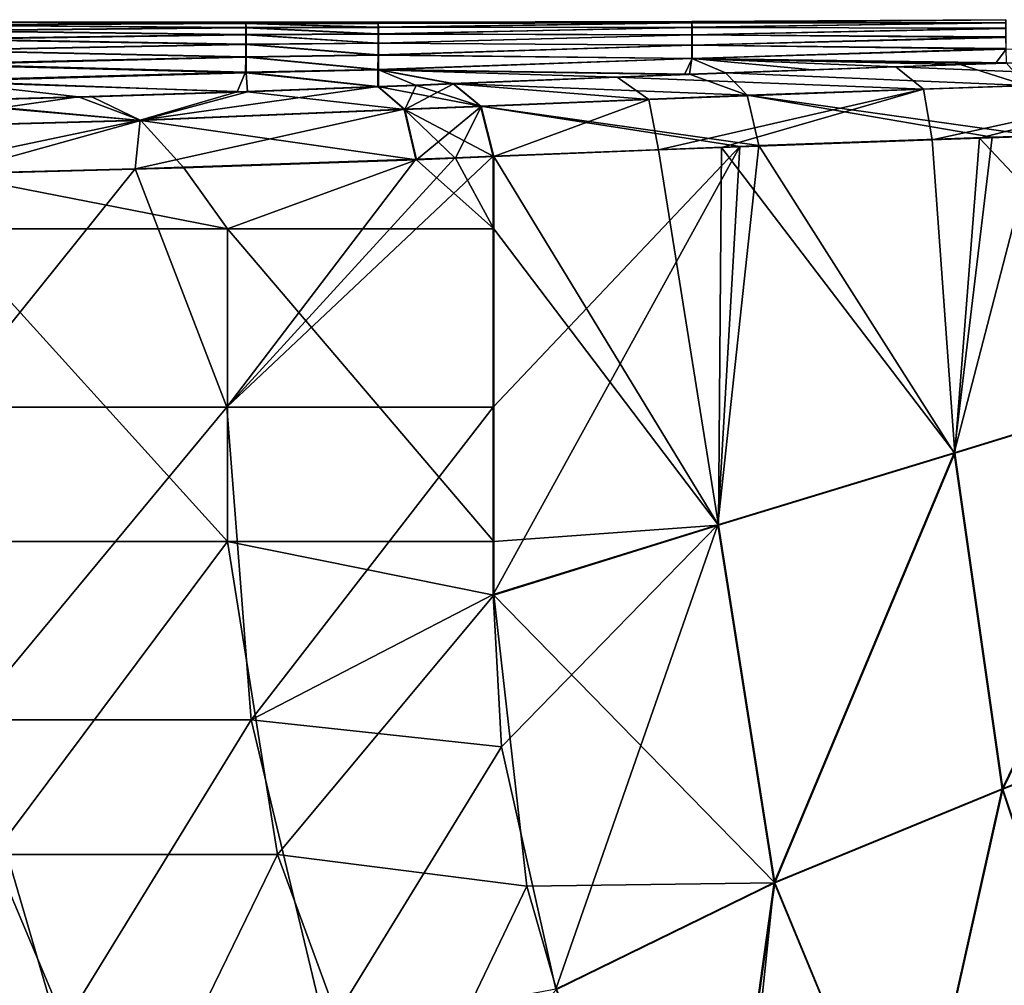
# Model space of a CAD drawing. Header units: millimetres. Extents: x -71 to 126, y -35 to 75.
# Tile 140 of 178: x 8 to 18, y 62 to 71. Entities that reach past the tile are written whole.
import ezdxf

# ---------------------------------------------------------------- set-up
doc = ezdxf.new("R2010")
doc.units = ezdxf.units.MM
doc.header["$LTSCALE"] = 52.536866
for name, color, linetype in [('180', 7, 'CONTINUOUS'), ('181', 7, 'CONTINUOUS'), ('182', 7, 'CONTINUOUS'), ('186', 7, 'CONTINUOUS'), ('187', 7, 'CONTINUOUS'), ('188', 7, 'CONTINUOUS'), ('192', 7, 'CONTINUOUS'), ('193', 7, 'CONTINUOUS'), ('216', 7, 'CONTINUOUS'), ('217', 7, 'CONTINUOUS'), ('218', 7, 'CONTINUOUS'), ('219', 7, 'CONTINUOUS'), ('220', 7, 'CONTINUOUS'), ('221', 7, 'CONTINUOUS')]:
    doc.layers.add(name, color=color, linetype=linetype)

msp = doc.modelspace()

# ---------------------------------------------------------------- linework, layer by layer
at = {"layer": '180', "linetype": 'Continuous'}
for points in [[(9.8912, 69.4274, 21.0485), (10.3096, 68.8397, 20.8467), (12.1233, 69.5046, 19.8472), (9.8912, 69.4274, 21.0485)], [(10.3096, 68.8397, 20.8467), (12.8638, 68.8395, 19.3755), (12.1233, 69.5046, 19.8472), (10.3096, 68.8397, 20.8467)], [(12.1233, 69.5046, 19.8472), (12.8638, 68.8395, 19.3755), (12.4958, 69.5191, 19.6149), (12.1233, 69.5046, 19.8472)], [(12.8638, 68.8395, 19.3755), (12.8638, 69.534, 19.3756), (12.4958, 69.5191, 19.6149), (12.8638, 68.8395, 19.3755)], [(7.5898, 68.8399, 21.9829), (10.3096, 68.8397, 20.8467), (7.6262, 69.3651, 21.9704), (7.5898, 68.8399, 21.9829)], [(7.6262, 69.3651, 21.9704), (10.3096, 68.8397, 20.8467), (9.8912, 69.4274, 21.0485), (7.6262, 69.3651, 21.9704)], [(7.5898, 68.8399, 21.9829), (7.5895, 65.8369, 21.9826), (10.3093, 65.8367, 20.8464), (7.5898, 68.8399, 21.9829)], [(10.3096, 68.8397, 20.8467), (7.5898, 68.8399, 21.9829), (10.3093, 65.8367, 20.8464), (10.3096, 68.8397, 20.8467)], [(10.3096, 68.8397, 20.8467), (10.3093, 65.8367, 20.8464), (12.8634, 65.8365, 19.3752), (10.3096, 68.8397, 20.8467)], [(12.8638, 68.8395, 19.3755), (10.3096, 68.8397, 20.8467), (12.8634, 65.8365, 19.3752), (12.8638, 68.8395, 19.3755)], [(7.5895, 65.8369, 21.9826), (8.0649, 62.8338, 21.8123), (10.3093, 65.8367, 20.8464), (7.5895, 65.8369, 21.9826)], [(8.0649, 62.8338, 21.8123), (10.7892, 62.8336, 20.6017), (10.3093, 65.8367, 20.8464), (8.0649, 62.8338, 21.8123)], [(10.7892, 62.8336, 20.6017), (12.8634, 65.324, 19.3751), (10.3093, 65.8367, 20.8464), (10.7892, 62.8336, 20.6017)], [(10.3093, 65.8367, 20.8464), (12.8634, 65.324, 19.3751), (12.8634, 65.8365, 19.3752), (10.3093, 65.8367, 20.8464)], [(13.1821, 62.5271, 19.1593), (12.8634, 65.324, 19.3751), (10.7892, 62.8336, 20.6017), (13.1821, 62.5271, 19.1593)], [(9.3258, 59.8307, 21.3035), (8.0649, 62.8338, 21.8123), (6.621, 59.8309, 22.2925), (9.3258, 59.8307, 21.3035)], [(10.7892, 62.8336, 20.6017), (8.0649, 62.8338, 21.8123), (9.3258, 59.8307, 21.3035), (10.7892, 62.8336, 20.6017)], [(11.8876, 59.8306, 19.9877), (10.7892, 62.8336, 20.6017), (9.3258, 59.8307, 21.3035), (11.8876, 59.8306, 19.9877)], [(13.1821, 62.5271, 19.1593), (10.7892, 62.8336, 20.6017), (11.8876, 59.8306, 19.9877), (13.1821, 62.5271, 19.1593)], [(13.4648, 61.5351, 18.9615), (13.1821, 62.5271, 19.1593), (11.8876, 59.8306, 19.9877), (13.4648, 61.5351, 18.9615)]]:
    msp.add_3dface(points, dxfattribs=at)
at = {"layer": '181', "linetype": 'Continuous'}
for points in [[(17.5267, 69.7125, 16.7292), (19.6813, 67.4233, 15.7776), (19.7926, 69.7887, 15.733), (17.5267, 69.7125, 16.7292)], [(15.0501, 69.6229, 18.0273), (17.2889, 66.6863, 16.8435), (17.0719, 69.6967, 16.9505), (15.0501, 69.6229, 18.0273)], [(17.0719, 69.6967, 16.9505), (17.2889, 66.6863, 16.8435), (17.5267, 69.7125, 16.7292), (17.0719, 69.6967, 16.9505)], [(17.2889, 66.6863, 16.8435), (19.6813, 67.4233, 15.7776), (17.5267, 69.7125, 16.7292), (17.2889, 66.6863, 16.8435)], [(12.8638, 69.534, 19.3756), (15.0212, 65.9933, 18.0433), (14.4455, 69.5993, 18.3802), (12.8638, 69.534, 19.3756)], [(14.4455, 69.5993, 18.3802), (15.0212, 65.9933, 18.0433), (15.0501, 69.6229, 18.0273), (14.4455, 69.5993, 18.3802)], [(15.0212, 65.9933, 18.0433), (17.2889, 66.6863, 16.8435), (15.0501, 69.6229, 18.0273), (15.0212, 65.9933, 18.0433)], [(12.8638, 69.534, 19.3756), (12.8638, 68.8395, 19.3755), (15.0212, 65.9933, 18.0433), (12.8638, 69.534, 19.3756)], [(12.8638, 68.8395, 19.3755), (12.8634, 65.8365, 19.3752), (15.0212, 65.9933, 18.0433), (12.8638, 68.8395, 19.3755)], [(12.8634, 65.8365, 19.3752), (12.8634, 65.324, 19.3751), (15.0212, 65.9933, 18.0433), (12.8634, 65.8365, 19.3752)]]:
    msp.add_3dface(points, dxfattribs=at)
at = {"layer": '182', "linetype": 'Continuous'}
for points in [[(19.6813, 67.4233, 15.7776), (17.2889, 66.6863, 16.8435), (17.7496, 63.4596, 16.3206), (19.6813, 67.4233, 15.7776)], [(19.996, 64.3329, 15.2101), (19.6813, 67.4233, 15.7776), (17.7496, 63.4596, 16.3206), (19.996, 64.3329, 15.2101)], [(17.2889, 66.6863, 16.8435), (15.0212, 65.9933, 18.0433), (15.5608, 62.5609, 17.579), (17.2889, 66.6863, 16.8435)], [(17.7496, 63.4596, 16.3206), (17.2889, 66.6863, 16.8435), (15.5608, 62.5609, 17.579), (17.7496, 63.4596, 16.3206)], [(15.0212, 65.9933, 18.0433), (12.8634, 65.324, 19.3751), (15.5608, 62.5609, 17.579), (15.0212, 65.9933, 18.0433)], [(12.8634, 65.324, 19.3751), (13.1821, 62.5271, 19.1593), (15.5608, 62.5609, 17.579), (12.8634, 65.324, 19.3751)], [(19.996, 64.3329, 15.2101), (17.7496, 63.4596, 16.3206), (18.702, 60.6134, 14.9023), (19.996, 64.3329, 15.2101)], [(17.7496, 63.4596, 16.3206), (15.5608, 62.5609, 17.579), (16.8513, 59.4399, 16.2626), (17.7496, 63.4596, 16.3206)], [(18.702, 60.6134, 14.9023), (17.7496, 63.4596, 16.3206), (16.8513, 59.4399, 16.2626), (18.702, 60.6134, 14.9023)], [(13.1821, 62.5271, 19.1593), (13.4648, 61.5351, 18.9615), (15.5608, 62.5609, 17.579), (13.1821, 62.5271, 19.1593)], [(13.4648, 61.5351, 18.9615), (14.9871, 58.4485, 17.7823), (15.5608, 62.5609, 17.579), (13.4648, 61.5351, 18.9615)], [(15.5608, 62.5609, 17.579), (14.9871, 58.4485, 17.7823), (16.8513, 59.4399, 16.2626), (15.5608, 62.5609, 17.579)]]:
    msp.add_3dface(points, dxfattribs=at)
at = {"layer": '186', "linetype": 'Continuous'}
for points in [[(19.6757, 67.4263, -15.7747), (17.2831, 66.6895, -16.84), (18.0723, 69.735, -16.4668), (19.6757, 67.4263, -15.7747)], [(18.0723, 69.735, -16.4668), (17.2831, 66.6895, -16.84), (17.6463, 69.7205, -16.6655), (18.0723, 69.735, -16.4668)], [(17.2831, 66.6895, -16.84), (15.0153, 65.9968, -18.0391), (15.4063, 69.6394, -17.8182), (17.2831, 66.6895, -16.84)], [(15.4063, 69.6394, -17.8182), (15.0153, 65.9968, -18.0391), (15.2255, 69.6325, -17.9196), (15.4063, 69.6394, -17.8182)], [(17.6463, 69.7205, -16.6655), (17.2831, 66.6895, -16.84), (15.4063, 69.6394, -17.8182), (17.6463, 69.7205, -16.6655)], [(12.8572, 65.3279, -19.3703), (12.8574, 67.1279, -19.3701), (15.2255, 69.6325, -17.9196), (12.8572, 65.3279, -19.3703)], [(15.0153, 65.9968, -18.0391), (12.8572, 65.3279, -19.3703), (15.2255, 69.6325, -17.9196), (15.0153, 65.9968, -18.0391)], [(12.8574, 67.1279, -19.3701), (12.8577, 69.5379, -19.3699), (15.2255, 69.6325, -17.9196), (12.8574, 67.1279, -19.3701)]]:
    msp.add_3dface(points, dxfattribs=at)
at = {"layer": '187', "linetype": 'Continuous'}
for points in [[(12.117, 69.5085, -19.8413), (10.3028, 67.1283, -20.8405), (9.4241, 69.4176, -21.2519), (12.117, 69.5085, -19.8413)], [(12.8577, 69.5379, -19.3699), (12.8574, 67.1279, -19.3701), (10.3028, 67.1283, -20.8405), (12.8577, 69.5379, -19.3699)], [(12.8577, 69.5379, -19.3699), (10.3028, 67.1283, -20.8405), (12.4896, 69.523, -19.6091), (12.8577, 69.5379, -19.3699)], [(12.4896, 69.523, -19.6091), (10.3028, 67.1283, -20.8405), (12.117, 69.5085, -19.8413), (12.4896, 69.523, -19.6091)], [(9.4241, 69.4176, -21.2519), (7.5826, 67.1287, -21.9759), (6.9449, 69.3541, -22.1854), (9.4241, 69.4176, -21.2519)], [(10.3028, 67.1283, -20.8405), (7.5826, 67.1287, -21.9759), (9.4241, 69.4176, -21.2519), (10.3028, 67.1283, -20.8405)], [(7.5826, 67.1287, -21.9759), (10.3028, 67.1283, -20.8405), (7.8126, 64.1257, -21.8955), (7.5826, 67.1287, -21.9759)], [(10.3028, 67.1283, -20.8405), (10.5352, 64.1253, -20.7242), (7.8126, 64.1257, -21.8955), (10.3028, 67.1283, -20.8405)], [(10.3028, 67.1283, -20.8405), (12.8574, 67.1279, -19.3701), (10.5352, 64.1253, -20.7242), (10.3028, 67.1283, -20.8405)], [(12.8574, 67.1279, -19.3701), (12.8572, 65.3279, -19.3703), (10.5352, 64.1253, -20.7242), (12.8574, 67.1279, -19.3701)], [(12.8572, 65.3279, -19.3703), (12.9396, 63.8674, -19.3155), (10.5352, 64.1253, -20.7242), (12.8572, 65.3279, -19.3703)], [(8.6941, 61.1226, -21.5611), (6.0023, 61.123, -22.459), (7.8126, 64.1257, -21.8955), (8.6941, 61.1226, -21.5611)], [(10.5352, 64.1253, -20.7242), (8.6941, 61.1226, -21.5611), (7.8126, 64.1257, -21.8955), (10.5352, 64.1253, -20.7242)], [(11.2565, 61.1222, -20.3419), (8.6941, 61.1226, -21.5611), (10.5352, 64.1253, -20.7242), (11.2565, 61.1222, -20.3419)], [(12.9396, 63.8674, -19.3155), (11.2565, 61.1222, -20.3419), (10.5352, 64.1253, -20.7242), (12.9396, 63.8674, -19.3155)], [(13.4587, 61.5388, -18.9576), (11.2565, 61.1222, -20.3419), (12.9396, 63.8674, -19.3155), (13.4587, 61.5388, -18.9576)]]:
    msp.add_3dface(points, dxfattribs=at)
at = {"layer": '188', "linetype": 'Continuous'}
for points in [[(17.2831, 66.6895, -16.84), (19.6757, 67.4263, -15.7747), (17.7444, 63.4628, -16.3177), (17.2831, 66.6895, -16.84)], [(17.7444, 63.4628, -16.3177), (19.6757, 67.4263, -15.7747), (19.9911, 64.336, -15.2077), (17.7444, 63.4628, -16.3177)], [(15.0153, 65.9968, -18.0391), (17.2831, 66.6895, -16.84), (15.5552, 62.5644, -17.5756), (15.0153, 65.9968, -18.0391)], [(15.5552, 62.5644, -17.5756), (17.2831, 66.6895, -16.84), (17.7444, 63.4628, -16.3177), (15.5552, 62.5644, -17.5756)], [(12.8572, 65.3279, -19.3703), (15.0153, 65.9968, -18.0391), (12.9396, 63.8674, -19.3155), (12.8572, 65.3279, -19.3703)], [(15.0153, 65.9968, -18.0391), (13.4587, 61.5388, -18.9576), (12.9396, 63.8674, -19.3155), (15.0153, 65.9968, -18.0391)], [(13.4587, 61.5388, -18.9576), (15.0153, 65.9968, -18.0391), (15.5552, 62.5644, -17.5756), (13.4587, 61.5388, -18.9576)], [(17.7444, 63.4628, -16.3177), (19.9911, 64.336, -15.2077), (18.6973, 60.6163, -14.9003), (17.7444, 63.4628, -16.3177)], [(15.5552, 62.5644, -17.5756), (17.7444, 63.4628, -16.3177), (16.8462, 59.4432, -16.2602), (15.5552, 62.5644, -17.5756)], [(16.8462, 59.4432, -16.2602), (17.7444, 63.4628, -16.3177), (18.6973, 60.6163, -14.9003), (16.8462, 59.4432, -16.2602)], [(14.9814, 58.452, -17.7795), (13.4587, 61.5388, -18.9576), (15.5552, 62.5644, -17.5756), (14.9814, 58.452, -17.7795)], [(15.1023, 58.2711, -17.677), (14.9814, 58.452, -17.7795), (15.5552, 62.5644, -17.5756), (15.1023, 58.2711, -17.677)], [(15.1023, 58.2711, -17.677), (15.5552, 62.5644, -17.5756), (16.8462, 59.4432, -16.2602), (15.1023, 58.2711, -17.677)]]:
    msp.add_3dface(points, dxfattribs=at)
at = {"layer": '192', "linetype": 'Continuous'}
for points in [[(7.4819, 70.7973, -4.2154), (10.4847, 70.7732, -5.6692), (7.4814, 70.7442, -7.0538), (7.4819, 70.7973, -4.2154)], [(10.4847, 70.7732, -5.6692), (10.4842, 70.7063, -8.5106), (7.4814, 70.7442, -7.0538), (10.4847, 70.7732, -5.6692)], [(7.4823, 70.8235, -1.3765), (10.4851, 70.8132, -2.8272), (7.4819, 70.7973, -4.2154), (7.4823, 70.8235, -1.3765)], [(10.4851, 70.8132, -2.8272), (10.4847, 70.7732, -5.6692), (7.4819, 70.7973, -4.2154), (10.4851, 70.8132, -2.8272)], [(10.4856, 70.8262, 0.015), (10.4851, 70.8132, -2.8272), (7.4823, 70.8235, -1.3765), (10.4856, 70.8262, 0.015)], [(7.4828, 70.8229, 1.4624), (10.4856, 70.8262, 0.015), (7.4823, 70.8235, -1.3765), (7.4828, 70.8229, 1.4624)], [(10.486, 70.8124, 2.8572), (10.4856, 70.8262, 0.015), (7.4828, 70.8229, 1.4624), (10.486, 70.8124, 2.8572)], [(7.4832, 70.7954, 4.3012), (10.486, 70.8124, 2.8572), (7.4828, 70.8229, 1.4624), (7.4832, 70.7954, 4.3012)], [(10.4865, 70.7716, 5.6991), (10.486, 70.8124, 2.8572), (7.4832, 70.7954, 4.3012), (10.4865, 70.7716, 5.6991)], [(7.4837, 70.741, 7.1396), (10.4865, 70.7716, 5.6991), (7.4832, 70.7954, 4.3012), (7.4837, 70.741, 7.1396)], [(10.4869, 70.7039, 8.5405), (10.4865, 70.7716, 5.6991), (7.4837, 70.741, 7.1396), (10.4869, 70.7039, 8.5405)], [(10.4842, 70.7063, -8.5106), (10.4847, 70.7732, -5.6692), (11.7542, 70.7128, -8.2695), (10.4842, 70.7063, -8.5106)], [(10.4847, 70.7732, -5.6692), (10.4851, 70.8132, -2.8272), (11.7547, 70.7759, -5.5123), (10.4847, 70.7732, -5.6692)], [(11.7542, 70.7128, -8.2695), (10.4847, 70.7732, -5.6692), (11.7547, 70.7759, -5.5123), (11.7542, 70.7128, -8.2695)], [(10.4851, 70.8132, -2.8272), (10.4856, 70.8262, 0.015), (11.7551, 70.8137, -2.7547), (10.4851, 70.8132, -2.8272)], [(11.7547, 70.7759, -5.5123), (10.4851, 70.8132, -2.8272), (11.7551, 70.8137, -2.7547), (11.7547, 70.7759, -5.5123)], [(10.4856, 70.8262, 0.015), (10.486, 70.8124, 2.8572), (11.756, 70.8132, 2.761), (10.4856, 70.8262, 0.015)], [(11.7551, 70.8137, -2.7547), (10.4856, 70.8262, 0.015), (11.7556, 70.8261, 0.0031), (11.7551, 70.8137, -2.7547)], [(11.7556, 70.8261, 0.0031), (10.4856, 70.8262, 0.015), (11.756, 70.8132, 2.761), (11.7556, 70.8261, 0.0031)], [(11.756, 70.8132, 2.761), (10.486, 70.8124, 2.8572), (11.7564, 70.7748, 5.5186), (11.756, 70.8132, 2.761)], [(10.486, 70.8124, 2.8572), (10.4865, 70.7716, 5.6991), (11.7564, 70.7748, 5.5186), (10.486, 70.8124, 2.8572)], [(11.7564, 70.7748, 5.5186), (10.4865, 70.7716, 5.6991), (11.7569, 70.7112, 8.2757), (11.7564, 70.7748, 5.5186)], [(10.4865, 70.7716, 5.6991), (10.4869, 70.7039, 8.5405), (11.7569, 70.7112, 8.2757), (10.4865, 70.7716, 5.6991)], [(7.4814, 70.7442, -7.0538), (10.4842, 70.7063, -8.5106), (7.481, 70.6643, -9.8916), (7.4814, 70.7442, -7.0538)], [(10.4842, 70.7063, -8.5106), (10.4837, 70.6124, -11.3513), (7.481, 70.6643, -9.8916), (10.4842, 70.7063, -8.5106)], [(7.4841, 70.6597, 9.9773), (10.4869, 70.7039, 8.5405), (7.4837, 70.741, 7.1396), (7.4841, 70.6597, 9.9773)], [(10.4873, 70.6093, 11.3812), (10.4869, 70.7039, 8.5405), (7.4841, 70.6597, 9.9773), (10.4873, 70.6093, 11.3812)], [(10.4837, 70.6124, -11.3513), (10.4842, 70.7063, -8.5106), (11.7538, 70.6244, -11.0259), (10.4837, 70.6124, -11.3513)], [(11.7538, 70.6244, -11.0259), (10.4842, 70.7063, -8.5106), (11.7542, 70.7128, -8.2695), (11.7538, 70.6244, -11.0259)], [(11.7569, 70.7112, 8.2757), (10.4869, 70.7039, 8.5405), (11.7573, 70.6222, 11.0321), (11.7569, 70.7112, 8.2757)], [(10.4869, 70.7039, 8.5405), (10.4873, 70.6093, 11.3812), (11.7573, 70.6222, 11.0321), (10.4869, 70.7039, 8.5405)], [(7.481, 70.6643, -9.8916), (10.4837, 70.6124, -11.3513), (7.4805, 70.5575, -12.7285), (7.481, 70.6643, -9.8916)], [(10.4837, 70.6124, -11.3513), (10.4833, 70.4917, -14.191), (7.4805, 70.5575, -12.7285), (10.4837, 70.6124, -11.3513)], [(7.4846, 70.5517, 12.8142), (10.4873, 70.6093, 11.3812), (7.4841, 70.6597, 9.9773), (7.4846, 70.5517, 12.8142)], [(10.4878, 70.4877, 14.2208), (10.4873, 70.6093, 11.3812), (7.4846, 70.5517, 12.8142), (10.4878, 70.4877, 14.2208)], [(10.4833, 70.4917, -14.191), (10.4837, 70.6124, -11.3513), (11.7533, 70.5106, -13.7814), (10.4833, 70.4917, -14.191)], [(11.7533, 70.5106, -13.7814), (10.4837, 70.6124, -11.3513), (11.7538, 70.6244, -11.0259), (11.7533, 70.5106, -13.7814)], [(11.7573, 70.6222, 11.0321), (10.4873, 70.6093, 11.3812), (11.7577, 70.5079, 13.7876), (11.7573, 70.6222, 11.0321)], [(10.4873, 70.6093, 11.3812), (10.4878, 70.4877, 14.2208), (11.7577, 70.5079, 13.7876), (10.4873, 70.6093, 11.3812)], [(7.4805, 70.5575, -12.7285), (10.4833, 70.4917, -14.191), (7.48, 70.4239, -15.5643), (7.4805, 70.5575, -12.7285)], [(10.4833, 70.4917, -14.191), (10.4828, 70.344, -17.0294), (7.48, 70.4239, -15.5643), (10.4833, 70.4917, -14.191)], [(7.485, 70.4167, 15.6499), (10.4878, 70.4877, 14.2208), (7.4846, 70.5517, 12.8142), (7.485, 70.4167, 15.6499)], [(10.4882, 70.3393, 17.0591), (10.4878, 70.4877, 14.2208), (7.485, 70.4167, 15.6499), (10.4882, 70.3393, 17.0591)], [(10.4828, 70.344, -17.0294), (10.4833, 70.4917, -14.191), (11.7529, 70.3715, -16.5358), (10.4828, 70.344, -17.0294)], [(11.7529, 70.3715, -16.5358), (10.4833, 70.4917, -14.191), (11.7533, 70.5106, -13.7814), (11.7529, 70.3715, -16.5358)], [(11.7577, 70.5079, 13.7876), (10.4878, 70.4877, 14.2208), (11.7581, 70.3682, 16.542), (11.7577, 70.5079, 13.7876)], [(10.4878, 70.4877, 14.2208), (10.4882, 70.3393, 17.0591), (11.7581, 70.3682, 16.542), (10.4878, 70.4877, 14.2208)], [(7.48, 70.4239, -15.5643), (10.4828, 70.344, -17.0294), (7.4796, 70.2635, -18.3987), (7.48, 70.4239, -15.5643)], [(7.4854, 70.255, 18.4842), (10.4882, 70.3393, 17.0591), (7.485, 70.4167, 15.6499), (7.4854, 70.255, 18.4842)], [(10.4828, 70.344, -17.0294), (10.4031, 70.1576, -20.0451), (7.4796, 70.2635, -18.3987), (10.4828, 70.344, -17.0294)], [(10.5006, 70.1564, 20.0092), (10.4882, 70.3393, 17.0591), (7.4854, 70.255, 18.4842), (10.5006, 70.1564, 20.0092)], [(10.4031, 70.1576, -20.0451), (10.4828, 70.344, -17.0294), (11.7524, 70.2071, -19.2888), (10.4031, 70.1576, -20.0451)], [(11.7524, 70.2071, -19.2888), (10.4828, 70.344, -17.0294), (11.7529, 70.3715, -16.5358), (11.7524, 70.2071, -19.2888)], [(10.4882, 70.3393, 17.0591), (11.7586, 70.2032, 19.2949), (11.7581, 70.3682, 16.542), (10.4882, 70.3393, 17.0591)], [(10.5006, 70.1564, 20.0092), (11.7586, 70.2032, 19.2949), (10.4882, 70.3393, 17.0591), (10.5006, 70.1564, 20.0092)], [(7.4329, 70.0687, -21.3362), (7.4796, 70.2635, -18.3987), (8.8805, 70.108, -20.7759), (7.4329, 70.0687, -21.3362)], [(7.4796, 70.2635, -18.3987), (10.4031, 70.1576, -20.0451), (8.8805, 70.108, -20.7759), (7.4796, 70.2635, -18.3987)], [(7.4883, 70.0657, 21.3269), (10.5006, 70.1564, 20.0092), (7.4854, 70.255, 18.4842), (7.4883, 70.0657, 21.3269)], [(9.006, 70.1075, 20.7299), (10.5006, 70.1564, 20.0092), (7.4883, 70.0657, 21.3269), (9.006, 70.1075, 20.7299)]]:
    msp.add_3dface(points, dxfattribs=at)
at = {"layer": '193', "linetype": 'Continuous'}
for points in [[(11.7542, 70.7128, -8.2695), (11.7547, 70.7759, -5.5123), (14.7645, 70.7754, -5.8655), (11.7542, 70.7128, -8.2695)], [(11.7542, 70.7128, -8.2695), (14.7645, 70.7754, -5.8655), (14.7644, 70.7044, -8.7833), (11.7542, 70.7128, -8.2695)], [(11.7547, 70.7759, -5.5123), (11.7551, 70.8137, -2.7547), (14.7648, 70.818, -2.9471), (11.7547, 70.7759, -5.5123)], [(11.7547, 70.7759, -5.5123), (14.7648, 70.818, -2.9471), (14.7645, 70.7754, -5.8655), (11.7547, 70.7759, -5.5123)], [(11.7551, 70.8137, -2.7547), (11.7556, 70.8261, 0.0031), (14.7652, 70.8323, -0.0284), (11.7551, 70.8137, -2.7547)], [(11.7551, 70.8137, -2.7547), (14.7652, 70.8323, -0.0284), (14.7648, 70.818, -2.9471), (11.7551, 70.8137, -2.7547)], [(11.7556, 70.8261, 0.0031), (11.756, 70.8132, 2.761), (14.7652, 70.8323, -0.0284), (11.7556, 70.8261, 0.0031)], [(11.756, 70.8132, 2.761), (14.7658, 70.8181, 2.8903), (14.7652, 70.8323, -0.0284), (11.756, 70.8132, 2.761)], [(11.756, 70.8132, 2.761), (11.7564, 70.7748, 5.5186), (14.7658, 70.8181, 2.8903), (11.756, 70.8132, 2.761)], [(11.7564, 70.7748, 5.5186), (14.7664, 70.7755, 5.8086), (14.7658, 70.8181, 2.8903), (11.7564, 70.7748, 5.5186)], [(11.7564, 70.7748, 5.5186), (11.7569, 70.7112, 8.2757), (14.7664, 70.7755, 5.8086), (11.7564, 70.7748, 5.5186)], [(11.7569, 70.7112, 8.2757), (14.7672, 70.7045, 8.7265), (14.7664, 70.7755, 5.8086), (11.7569, 70.7112, 8.2757)], [(14.7645, 70.7754, -5.8655), (17.7774, 70.7661, -7.216), (14.7644, 70.7044, -8.7833), (14.7645, 70.7754, -5.8655)], [(17.7771, 70.8215, -4.3206), (17.7774, 70.7661, -7.216), (14.7645, 70.7754, -5.8655), (17.7771, 70.8215, -4.3206)], [(14.7648, 70.818, -2.9471), (17.7771, 70.8215, -4.3206), (14.7645, 70.7754, -5.8655), (14.7648, 70.818, -2.9471)], [(17.7771, 70.8489, -1.4247), (17.7771, 70.8215, -4.3206), (14.7648, 70.818, -2.9471), (17.7771, 70.8489, -1.4247)], [(14.7652, 70.8323, -0.0284), (17.7771, 70.8489, -1.4247), (14.7648, 70.818, -2.9471), (14.7652, 70.8323, -0.0284)], [(17.7773, 70.8484, 1.4713), (17.7771, 70.8489, -1.4247), (14.7652, 70.8323, -0.0284), (17.7773, 70.8484, 1.4713)], [(14.7658, 70.8181, 2.8903), (17.7773, 70.8484, 1.4713), (14.7652, 70.8323, -0.0284), (14.7658, 70.8181, 2.8903)], [(17.7777, 70.82, 4.3672), (17.7773, 70.8484, 1.4713), (14.7658, 70.8181, 2.8903), (17.7777, 70.82, 4.3672)], [(14.7664, 70.7755, 5.8086), (17.7777, 70.82, 4.3672), (14.7658, 70.8181, 2.8903), (14.7664, 70.7755, 5.8086)], [(17.7784, 70.7636, 7.2627), (17.7777, 70.82, 4.3672), (14.7664, 70.7755, 5.8086), (17.7784, 70.7636, 7.2627)], [(14.7672, 70.7045, 8.7265), (17.7784, 70.7636, 7.2627), (14.7664, 70.7755, 5.8086), (14.7672, 70.7045, 8.7265)], [(11.7538, 70.6244, -11.0259), (11.7542, 70.7128, -8.2695), (14.7644, 70.7044, -8.7833), (11.7538, 70.6244, -11.0259)], [(11.7538, 70.6244, -11.0259), (14.7644, 70.7044, -8.7833), (14.7643, 70.6051, -11.7003), (11.7538, 70.6244, -11.0259)], [(11.7569, 70.7112, 8.2757), (11.7573, 70.6222, 11.0321), (14.7672, 70.7045, 8.7265), (11.7569, 70.7112, 8.2757)], [(11.7573, 70.6222, 11.0321), (14.768, 70.6052, 11.6435), (14.7672, 70.7045, 8.7265), (11.7573, 70.6222, 11.0321)], [(14.7644, 70.7044, -8.7833), (17.778, 70.6827, -10.1109), (14.7643, 70.6051, -11.7003), (14.7644, 70.7044, -8.7833)], [(17.778, 70.6827, -10.1109), (17.7788, 70.5714, -13.0047), (14.7643, 70.6051, -11.7003), (17.778, 70.6827, -10.1109)], [(17.7774, 70.7661, -7.216), (17.778, 70.6827, -10.1109), (14.7644, 70.7044, -8.7833), (17.7774, 70.7661, -7.216)], [(17.7794, 70.6793, 10.1574), (17.7784, 70.7636, 7.2627), (14.7672, 70.7045, 8.7265), (17.7794, 70.6793, 10.1574)], [(14.768, 70.6052, 11.6435), (17.7794, 70.6793, 10.1574), (14.7672, 70.7045, 8.7265), (14.768, 70.6052, 11.6435)], [(17.7806, 70.567, 13.0513), (17.7794, 70.6793, 10.1574), (14.768, 70.6052, 11.6435), (17.7806, 70.567, 13.0513)], [(11.7533, 70.5106, -13.7814), (11.7538, 70.6244, -11.0259), (14.7643, 70.6051, -11.7003), (11.7533, 70.5106, -13.7814)], [(11.7533, 70.5106, -13.7814), (14.7643, 70.6051, -11.7003), (14.7644, 70.4773, -14.6162), (11.7533, 70.5106, -13.7814)], [(11.7573, 70.6222, 11.0321), (11.7577, 70.5079, 13.7876), (14.768, 70.6052, 11.6435), (11.7573, 70.6222, 11.0321)], [(11.7577, 70.5079, 13.7876), (14.7691, 70.4774, 14.5594), (14.768, 70.6052, 11.6435), (11.7577, 70.5079, 13.7876)], [(14.7643, 70.6051, -11.7003), (17.7788, 70.5714, -13.0047), (14.7644, 70.4773, -14.6162), (14.7643, 70.6051, -11.7003)], [(14.7691, 70.4774, 14.5594), (17.7806, 70.567, 13.0513), (14.768, 70.6052, 11.6435), (14.7691, 70.4774, 14.5594)], [(11.7529, 70.3715, -16.5358), (11.7533, 70.5106, -13.7814), (14.7644, 70.4773, -14.6162), (11.7529, 70.3715, -16.5358)], [(11.7577, 70.5079, 13.7876), (11.7581, 70.3682, 16.542), (14.7691, 70.4774, 14.5594), (11.7577, 70.5079, 13.7876)], [(17.7788, 70.5714, -13.0047), (17.7806, 70.4339, -15.8648), (14.7644, 70.4773, -14.6162), (17.7788, 70.5714, -13.0047)], [(17.6779, 70.4273, 15.9162), (17.7806, 70.567, 13.0513), (14.7691, 70.4774, 14.5594), (17.6779, 70.4273, 15.9162)], [(17.6779, 70.4273, 15.9162), (19.5101, 70.4874, 15.1249), (17.7806, 70.567, 13.0513), (17.6779, 70.4273, 15.9162)], [(11.7529, 70.3715, -16.5358), (14.7644, 70.4773, -14.6162), (14.7414, 70.3269, -17.4314), (11.7529, 70.3715, -16.5358)], [(11.7581, 70.3682, 16.542), (14.6953, 70.3218, 17.4603), (14.7691, 70.4774, 14.5594), (11.7581, 70.3682, 16.542)], [(14.6953, 70.3218, 17.4603), (15.9224, 70.3665, 16.7892), (14.7691, 70.4774, 14.5594), (14.6953, 70.3218, 17.4603)], [(14.7414, 70.3269, -17.4314), (14.7644, 70.4773, -14.6162), (15.0868, 70.3397, -17.236), (14.7414, 70.3269, -17.4314)], [(14.7644, 70.4773, -14.6162), (17.7806, 70.4339, -15.8648), (17.3397, 70.4191, -16.0706), (14.7644, 70.4773, -14.6162)], [(15.0868, 70.3397, -17.236), (14.7644, 70.4773, -14.6162), (17.3397, 70.4191, -16.0706), (15.0868, 70.3397, -17.236)], [(16.7235, 70.3948, 16.3765), (17.6779, 70.4273, 15.9162), (14.7691, 70.4774, 14.5594), (16.7235, 70.3948, 16.3765)], [(15.9224, 70.3665, 16.7892), (16.7235, 70.3948, 16.3765), (14.7691, 70.4774, 14.5594), (15.9224, 70.3665, 16.7892)], [(11.7524, 70.2071, -19.2888), (11.7529, 70.3715, -16.5358), (12.1134, 70.2216, -19.063), (11.7524, 70.2071, -19.2888)], [(11.7529, 70.3715, -16.5358), (14.7414, 70.3269, -17.4314), (12.4701, 70.2365, -18.8305), (11.7529, 70.3715, -16.5358)], [(12.1134, 70.2216, -19.063), (11.7529, 70.3715, -16.5358), (12.4701, 70.2365, -18.8305), (12.1134, 70.2216, -19.063)], [(11.7581, 70.3682, 16.542), (11.7586, 70.2032, 19.2949), (12.4761, 70.2328, 18.8364), (11.7581, 70.3682, 16.542)], [(14.6953, 70.3218, 17.4603), (11.7581, 70.3682, 16.542), (14.047, 70.2972, 17.8375), (14.6953, 70.3218, 17.4603)], [(14.047, 70.2972, 17.8375), (11.7581, 70.3682, 16.542), (12.4761, 70.2328, 18.8364), (14.047, 70.2972, 17.8375)], [(12.4761, 70.2328, 18.8364), (11.7586, 70.2032, 19.2949), (12.1195, 70.2178, 19.069), (12.4761, 70.2328, 18.8364)]]:
    msp.add_3dface(points, dxfattribs=at)
at = {"layer": '216', "linetype": 'Continuous'}
for points in [[(15.0868, 70.3397, -17.236), (17.3397, 70.4191, -16.0706), (17.9734, 70.2182, -16.2985), (15.0868, 70.3397, -17.236)], [(17.3397, 70.4191, -16.0706), (17.7806, 70.4339, -15.8648), (17.9734, 70.2182, -16.2985), (17.3397, 70.4191, -16.0706)], [(12.4701, 70.2365, -18.8305), (14.7414, 70.3269, -17.4314), (15.2971, 70.1228, -17.6579), (12.4701, 70.2365, -18.8305)], [(14.7414, 70.3269, -17.4314), (15.0868, 70.3397, -17.236), (15.2971, 70.1228, -17.6579), (14.7414, 70.3269, -17.4314)], [(15.2971, 70.1228, -17.6579), (15.0868, 70.3397, -17.236), (17.9734, 70.2182, -16.2985), (15.2971, 70.1228, -17.6579)], [(12.4701, 70.2365, -18.8305), (15.2971, 70.1228, -17.6579), (12.7371, 70.0196, -19.219), (12.4701, 70.2365, -18.8305)], [(18.0723, 69.735, -16.4668), (15.2971, 70.1228, -17.6579), (17.9734, 70.2182, -16.2985), (18.0723, 69.735, -16.4668)], [(15.2971, 70.1228, -17.6579), (15.4063, 69.6394, -17.8182), (12.7371, 70.0196, -19.219), (15.2971, 70.1228, -17.6579)], [(18.0723, 69.735, -16.4668), (17.6463, 69.7205, -16.6655), (15.2971, 70.1228, -17.6579), (18.0723, 69.735, -16.4668)], [(17.6463, 69.7205, -16.6655), (15.4063, 69.6394, -17.8182), (15.2971, 70.1228, -17.6579), (17.6463, 69.7205, -16.6655)], [(15.2255, 69.6325, -17.9196), (12.8577, 69.5379, -19.3699), (12.7371, 70.0196, -19.219), (15.2255, 69.6325, -17.9196)], [(15.4063, 69.6394, -17.8182), (15.2255, 69.6325, -17.9196), (12.7371, 70.0196, -19.219), (15.4063, 69.6394, -17.8182)]]:
    msp.add_3dface(points, dxfattribs=at)
at = {"layer": '217', "linetype": 'Continuous'}
for points in [[(11.7524, 70.2071, -19.2888), (12.1134, 70.2216, -19.063), (12.7371, 70.0196, -19.219), (11.7524, 70.2071, -19.2888)], [(11.7524, 70.2071, -19.2888), (12.7371, 70.0196, -19.219), (12.0035, 69.9895, -19.6861), (11.7524, 70.2071, -19.2888)], [(12.1134, 70.2216, -19.063), (12.4701, 70.2365, -18.8305), (12.7371, 70.0196, -19.219), (12.1134, 70.2216, -19.063)], [(12.7371, 70.0196, -19.219), (12.8577, 69.5379, -19.3699), (12.0035, 69.9895, -19.6861), (12.7371, 70.0196, -19.219)], [(12.8577, 69.5379, -19.3699), (12.4896, 69.523, -19.6091), (12.0035, 69.9895, -19.6861), (12.8577, 69.5379, -19.3699)], [(12.4896, 69.523, -19.6091), (12.117, 69.5085, -19.8413), (12.0035, 69.9895, -19.6861), (12.4896, 69.523, -19.6091)]]:
    msp.add_3dface(points, dxfattribs=at)
at = {"layer": '218', "linetype": 'Continuous'}
for points in [[(10.4031, 70.1576, -20.0451), (11.7524, 70.2071, -19.2888), (9.4716, 69.8844, -21.0391), (10.4031, 70.1576, -20.0451)], [(11.7524, 70.2071, -19.2888), (12.0035, 69.9895, -19.6861), (9.4716, 69.8844, -21.0391), (11.7524, 70.2071, -19.2888)], [(8.8805, 70.108, -20.7759), (10.4031, 70.1576, -20.0451), (9.4716, 69.8844, -21.0391), (8.8805, 70.108, -20.7759)], [(7.4329, 70.0687, -21.3362), (8.8805, 70.108, -20.7759), (6.7853, 69.8116, -22.0546), (7.4329, 70.0687, -21.3362)], [(8.8805, 70.108, -20.7759), (9.4716, 69.8844, -21.0391), (6.7853, 69.8116, -22.0546), (8.8805, 70.108, -20.7759)], [(12.117, 69.5085, -19.8413), (9.4241, 69.4176, -21.2519), (12.0035, 69.9895, -19.6861), (12.117, 69.5085, -19.8413)], [(12.0035, 69.9895, -19.6861), (9.4241, 69.4176, -21.2519), (9.4716, 69.8844, -21.0391), (12.0035, 69.9895, -19.6861)], [(9.4716, 69.8844, -21.0391), (6.9449, 69.3541, -22.1854), (6.7853, 69.8116, -22.0546), (9.4716, 69.8844, -21.0391)], [(9.4241, 69.4176, -21.2519), (6.9449, 69.3541, -22.1854), (9.4716, 69.8844, -21.0391), (9.4241, 69.4176, -21.2519)]]:
    msp.add_3dface(points, dxfattribs=at)
at = {"layer": '219', "linetype": 'Continuous'}
for points in [[(10.5006, 70.1564, 20.0092), (9.006, 70.1075, 20.7299), (9.4787, 69.8802, 21.0457), (10.5006, 70.1564, 20.0092)], [(10.5006, 70.1564, 20.0092), (9.4787, 69.8802, 21.0457), (12.0097, 69.9856, 19.6922), (10.5006, 70.1564, 20.0092)], [(11.7586, 70.2032, 19.2949), (10.5006, 70.1564, 20.0092), (12.0097, 69.9856, 19.6922), (11.7586, 70.2032, 19.2949)], [(7.3971, 70.0634, 21.3589), (6.7929, 69.8072, 22.062), (9.4787, 69.8802, 21.0457), (7.3971, 70.0634, 21.3589)], [(7.4883, 70.0657, 21.3269), (7.3971, 70.0634, 21.3589), (9.4787, 69.8802, 21.0457), (7.4883, 70.0657, 21.3269)], [(9.006, 70.1075, 20.7299), (7.4883, 70.0657, 21.3269), (9.4787, 69.8802, 21.0457), (9.006, 70.1075, 20.7299)], [(9.4787, 69.8802, 21.0457), (12.1233, 69.5046, 19.8472), (12.0097, 69.9856, 19.6922), (9.4787, 69.8802, 21.0457)], [(6.7929, 69.8072, 22.062), (7.6262, 69.3651, 21.9704), (9.4787, 69.8802, 21.0457), (6.7929, 69.8072, 22.062)], [(7.6262, 69.3651, 21.9704), (9.8912, 69.4274, 21.0485), (9.4787, 69.8802, 21.0457), (7.6262, 69.3651, 21.9704)], [(9.8912, 69.4274, 21.0485), (12.1233, 69.5046, 19.8472), (9.4787, 69.8802, 21.0457), (9.8912, 69.4274, 21.0485)]]:
    msp.add_3dface(points, dxfattribs=at)
at = {"layer": '220', "linetype": 'Continuous'}
for points in [[(12.1195, 70.2178, 19.069), (11.7586, 70.2032, 19.2949), (12.0097, 69.9856, 19.6922), (12.1195, 70.2178, 19.069)], [(12.4761, 70.2328, 18.8364), (12.1195, 70.2178, 19.069), (12.0097, 69.9856, 19.6922), (12.4761, 70.2328, 18.8364)], [(12.4761, 70.2328, 18.8364), (12.0097, 69.9856, 19.6922), (12.7432, 70.0158, 19.2248), (12.4761, 70.2328, 18.8364)], [(12.0097, 69.9856, 19.6922), (12.1233, 69.5046, 19.8472), (12.7432, 70.0158, 19.2248), (12.0097, 69.9856, 19.6922)], [(12.1233, 69.5046, 19.8472), (12.4958, 69.5191, 19.6149), (12.7432, 70.0158, 19.2248), (12.1233, 69.5046, 19.8472)], [(12.4958, 69.5191, 19.6149), (12.8638, 69.534, 19.3756), (12.7432, 70.0158, 19.2248), (12.4958, 69.5191, 19.6149)]]:
    msp.add_3dface(points, dxfattribs=at)
at = {"layer": '221', "linetype": 'Continuous'}
for points in [[(19.5101, 70.4874, 15.1249), (17.6779, 70.4273, 15.9162), (16.7235, 70.3948, 16.3765), (19.5101, 70.4874, 15.1249)], [(19.5101, 70.4874, 15.1249), (16.7235, 70.3948, 16.3765), (19.7271, 70.2736, 15.5496), (19.5101, 70.4874, 15.1249)], [(16.7235, 70.3948, 16.3765), (14.6953, 70.3218, 17.4603), (14.047, 70.2972, 17.8375), (16.7235, 70.3948, 16.3765)], [(16.7235, 70.3948, 16.3765), (14.047, 70.2972, 17.8375), (16.9881, 70.1807, 16.7758), (16.7235, 70.3948, 16.3765)], [(16.7235, 70.3948, 16.3765), (15.9224, 70.3665, 16.7892), (14.6953, 70.3218, 17.4603), (16.7235, 70.3948, 16.3765)], [(19.7271, 70.2736, 15.5496), (16.7235, 70.3948, 16.3765), (16.9881, 70.1807, 16.7758), (19.7271, 70.2736, 15.5496)], [(14.047, 70.2972, 17.8375), (12.4761, 70.2328, 18.8364), (14.3525, 70.0826, 18.2111), (14.047, 70.2972, 17.8375)], [(12.4761, 70.2328, 18.8364), (12.7432, 70.0158, 19.2248), (14.3525, 70.0826, 18.2111), (12.4761, 70.2328, 18.8364)], [(16.9881, 70.1807, 16.7758), (14.047, 70.2972, 17.8375), (14.3525, 70.0826, 18.2111), (16.9881, 70.1807, 16.7758)], [(17.0719, 69.6967, 16.9505), (19.7271, 70.2736, 15.5496), (16.9881, 70.1807, 16.7758), (17.0719, 69.6967, 16.9505)], [(17.0719, 69.6967, 16.9505), (17.5267, 69.7125, 16.7292), (19.7271, 70.2736, 15.5496), (17.0719, 69.6967, 16.9505)], [(17.5267, 69.7125, 16.7292), (19.7926, 69.7887, 15.733), (19.7271, 70.2736, 15.5496), (17.5267, 69.7125, 16.7292)], [(14.4455, 69.5993, 18.3802), (16.9881, 70.1807, 16.7758), (14.3525, 70.0826, 18.2111), (14.4455, 69.5993, 18.3802)], [(14.4455, 69.5993, 18.3802), (15.0501, 69.6229, 18.0273), (16.9881, 70.1807, 16.7758), (14.4455, 69.5993, 18.3802)], [(15.0501, 69.6229, 18.0273), (17.0719, 69.6967, 16.9505), (16.9881, 70.1807, 16.7758), (15.0501, 69.6229, 18.0273)], [(12.7432, 70.0158, 19.2248), (12.8638, 69.534, 19.3756), (14.3525, 70.0826, 18.2111), (12.7432, 70.0158, 19.2248)], [(12.8638, 69.534, 19.3756), (14.4455, 69.5993, 18.3802), (14.3525, 70.0826, 18.2111), (12.8638, 69.534, 19.3756)]]:
    msp.add_3dface(points, dxfattribs=at)

doc.saveas('drawing.dxf')
